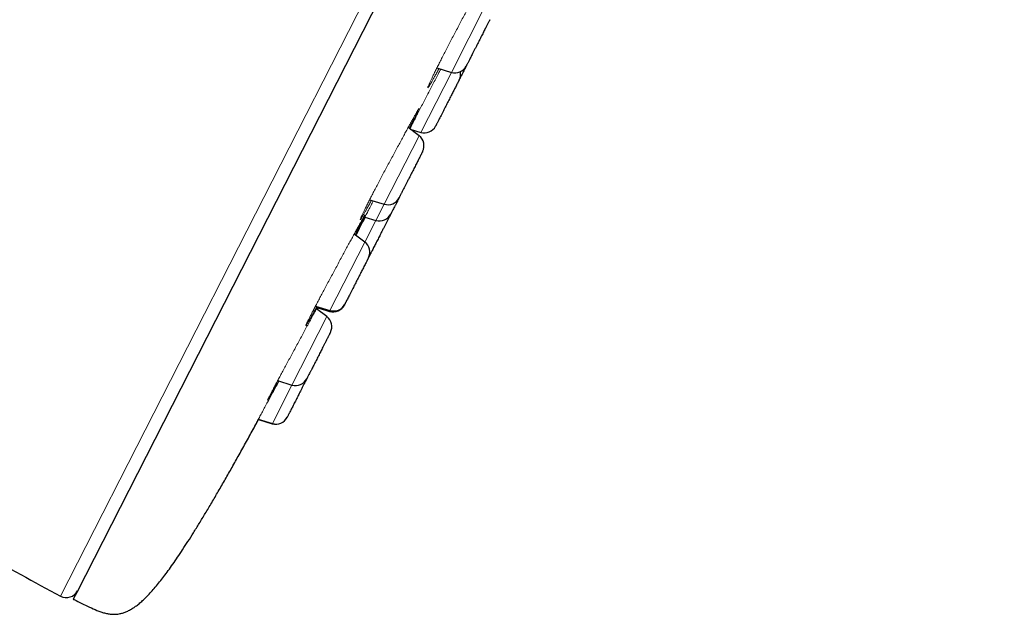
# Model space of a CAD drawing. Header units: millimetres. Extents: x 8 to 1352, y 12 to 1248.
# Tile 116 of 119: x 1011 to 1051, y 1082 to 1106. Entities that reach past the tile are written whole.
import ezdxf

# ---------------------------------------------------------------- set-up
doc = ezdxf.new("R2010")
doc.units = ezdxf.units.MM

msp = doc.modelspace()

# ---------------------------------------------------------------- linework, layer by layer
at = {"color": 252, "linetype": 'Continuous', "lineweight": 0}
for p, q in [((1012.948, 1083.068), (1050.146, 1156.073)), ((1029.908, 1106.669), (1028.519, 1103.943)), ((1028.519, 1103.943), (1027.299, 1101.549)), ((1026.891, 1101.669), (1026.893, 1101.673)), ((1027.23, 1101.414), (1025.842, 1098.688)), ((1025.842, 1098.688), (1025.512, 1098.042)), ((1025.512, 1098.042), (1025.072, 1097.177)), ((1025.072, 1097.177), (1023.683, 1094.452)), ((1023.683, 1094.452), (1023.664, 1094.414)), ((1023.557, 1094.206), (1022.169, 1091.48)), ((1022.169, 1091.48), (1021.387, 1089.946)), ((1021.387, 1089.946), (1021.383, 1089.938))]:
    msp.add_line(p, q, dxfattribs=at)
at = {"color": 7, "linetype": 'Continuous', "lineweight": 30}
for p, q in [((1050.547, 1155.737), (1013.594, 1083.212)), ((1027.941, 1104.12), (1028.519, 1103.943)), ((1027.23, 1101.414), (1026.794, 1101.742)), ((1026.882, 1101.676), (1027.299, 1101.549)), ((1026.902, 1101.661), (1026.906, 1101.669)), ((1025.262, 1098.866), (1025.842, 1098.688)), ((1025.074, 1098.176), (1025.512, 1098.042)), ((1025.072, 1097.177), (1024.647, 1097.498)), ((1023.105, 1094.629), (1023.683, 1094.452)), ((1023.557, 1094.206), (1023.142, 1094.518)), ((1023.181, 1094.489), (1023.234, 1094.589)), ((1023.214, 1094.552), (1023.664, 1094.414)), ((1021.598, 1091.655), (1022.169, 1091.48)), ((1020.826, 1090.117), (1021.387, 1089.946)), ((1020.838, 1090.104), (1021.383, 1089.938)), ((1021.975, 1090.19), (1021.974, 1090.189)), ((1013.594, 1083.212), (1013.456, 1082.941))]:
    msp.add_line(p, q, dxfattribs=at)
for centre, radius, start, end in [((1028.665, 1104.421), 0.5, 253, 333), ((1028.387, 1103.875), 0.5, 333, 10.8503), ((1027.445, 1102.027), 0.5, 253, 333), ((1026.929, 1101.014), 0.5, 333, 53), ((1025.988, 1099.167), 0.5, 253, 333), ((1025.658, 1098.52), 0.5, 253, 333), ((1024.771, 1096.778), 0.5, 333, 53), ((1023.81, 1094.892), 0.5, 253, 333), ((1023.829, 1094.93), 0.5, 253, 333), ((1023.257, 1093.806), 0.5, 333, 53), ((1022.315, 1091.958), 0.5, 253, 333), ((1021.529, 1090.416), 0.5, 253, 333), ((1021.533, 1090.424), 0.5, 253, 333), ((1092.628, 1231.972), 168.883, 239.41151, 241.84836), ((1013.183, 1083.508), 0.5, 241.8484, 333)]:
    msp.add_arc(centre, radius, start, end, dxfattribs=at)
at = {"color": 252, "linetype": 'Continuous', "lineweight": 0}
for points, knots in [([(1028.155, 1104.54), (1028.189, 1104.606), (1028.256, 1104.737), (1028.362, 1104.943), (1028.472, 1105.155), (1028.585, 1105.371), (1028.7, 1105.588), (1028.814, 1105.805), (1028.928, 1106.019), (1029.041, 1106.23), (1029.151, 1106.434), (1029.256, 1106.628), (1029.356, 1106.812), (1029.451, 1106.985), (1029.539, 1107.144), (1029.618, 1107.287), (1029.688, 1107.412), (1029.75, 1107.52), (1029.802, 1107.61), (1029.843, 1107.68), (1029.874, 1107.729), (1029.893, 1107.757), (1029.902, 1107.764), (1029.899, 1107.75), (1029.885, 1107.714), (1029.86, 1107.658), (1029.824, 1107.581), (1029.778, 1107.484), (1029.722, 1107.369), (1029.656, 1107.236), (1029.588, 1107.101), (1029.539, 1107.003), (1029.518, 1106.962)], [0, 0, 0, 0, 0.0336222, 0.0670511, 0.100548, 0.1343845, 0.1679928, 0.2013911, 0.2348908, 0.2688229, 0.302701, 0.3361651, 0.3695727, 0.4032896, 0.4374158, 0.470977, 0.5043133, 0.537757, 0.5718064, 0.6053694, 0.6387387, 0.6722, 0.7059931, 0.7394657, 0.772902, 0.806596, 0.8400553, 0.8738146, 0.9074246, 0.9409591, 0.9747881, 1, 1, 1, 1]), ([(1028.026, 1104.094), (1027.999, 1104.044), (1027.944, 1103.941), (1027.867, 1103.802), (1027.797, 1103.675), (1027.735, 1103.567), (1027.683, 1103.477), (1027.641, 1103.408), (1027.61, 1103.359), (1027.589, 1103.331), (1027.579, 1103.325), (1027.581, 1103.34), (1027.593, 1103.377), (1027.617, 1103.434), (1027.651, 1103.512), (1027.696, 1103.61), (1027.75, 1103.725), (1027.815, 1103.859), (1027.888, 1104.008), (1027.97, 1104.173), (1028.058, 1104.35), (1028.123, 1104.477), (1028.155, 1104.54)], [0, 0, 0, 0, 0.046344, 0.09615, 0.146272, 0.197147, 0.247151, 0.296946, 0.347028, 0.397902, 0.448346, 0.498267, 0.548198, 0.598656, 0.649358, 0.699397, 0.749253, 0.799369, 0.849882, 0.899895, 0.949807, 1, 1, 1, 1]), ([(1026.865, 1101.689), (1026.886, 1101.73), (1026.935, 1101.827), (1027.022, 1101.996), (1027.122, 1102.191), (1027.227, 1102.395), (1027.335, 1102.605), (1027.446, 1102.819), (1027.559, 1103.037), (1027.672, 1103.256), (1027.785, 1103.473), (1027.895, 1103.685), (1028, 1103.887), (1028.065, 1104.013), (1028.096, 1104.072)], [0, 0, 0, 0, 0.062715, 0.148661, 0.23528, 0.321498, 0.406992, 0.492471, 0.57868, 0.665461, 0.751074, 0.836353, 0.922148, 1, 1, 1, 1]), ([(1025.252, 1098.842), (1025.281, 1098.898), (1025.338, 1099.01), (1025.432, 1099.193), (1025.533, 1099.386), (1025.639, 1099.589), (1025.749, 1099.798), (1025.862, 1100.011), (1025.977, 1100.227), (1026.093, 1100.445), (1026.21, 1100.661), (1026.323, 1100.873), (1026.435, 1101.078), (1026.543, 1101.277), (1026.646, 1101.468), (1026.744, 1101.646), (1026.834, 1101.81), (1026.917, 1101.96), (1026.992, 1102.095), (1027.057, 1102.212), (1027.113, 1102.31), (1027.158, 1102.389), (1027.193, 1102.448), (1027.217, 1102.487), (1027.23, 1102.504), (1027.232, 1102.499), (1027.222, 1102.474), (1027.201, 1102.427), (1027.17, 1102.361), (1027.127, 1102.273), (1027.075, 1102.167), (1027.013, 1102.044), (1026.941, 1101.901), (1026.883, 1101.788), (1026.848, 1101.718), (1026.842, 1101.706)], [0, 0, 0, 0, 0.031055, 0.061933, 0.092875, 0.12413, 0.155163, 0.186011, 0.216959, 0.24831, 0.279583, 0.310488, 0.341354, 0.372516, 0.404025, 0.435021, 0.465818, 0.496722, 0.528179, 0.559183, 0.590004, 0.620907, 0.652138, 0.683063, 0.713944, 0.745047, 0.77596, 0.807137, 0.838186, 0.869157, 0.900406, 0.931305, 0.962232, 0.993578, 1, 1, 1, 1]), ([(1024.775, 1097.588), (1024.792, 1097.621), (1024.825, 1097.687), (1024.888, 1097.809), (1024.959, 1097.947), (1025.039, 1098.102), (1025.126, 1098.27), (1025.219, 1098.451), (1025.314, 1098.634), (1025.379, 1098.761), (1025.41, 1098.82)], [0, 0, 0, 0, 0.127627, 0.254407, 0.381246, 0.509078, 0.636242, 0.762397, 0.888571, 1, 1, 1, 1]), ([(1025.337, 1098.843), (1025.324, 1098.818), (1025.28, 1098.737), (1025.213, 1098.617), (1025.138, 1098.482), (1025.072, 1098.365), (1025.015, 1098.267), (1024.969, 1098.188), (1024.932, 1098.129), (1024.906, 1098.091), (1024.892, 1098.075), (1024.889, 1098.081), (1024.897, 1098.107), (1024.916, 1098.154), (1024.946, 1098.222), (1024.988, 1098.31), (1025.039, 1098.417), (1025.1, 1098.542), (1025.171, 1098.682), (1025.225, 1098.789), (1025.252, 1098.842)], [0, 0, 0, 0, 0.025214, 0.083294, 0.140367, 0.197215, 0.254407, 0.312517, 0.370084, 0.427071, 0.484092, 0.541741, 0.599618, 0.656745, 0.713674, 0.770918, 0.828593, 0.885696, 0.942686, 1, 1, 1, 1]), ([(1022.911, 1094.248), (1022.933, 1094.291), (1022.977, 1094.377), (1023.055, 1094.527), (1023.14, 1094.69), (1023.234, 1094.868), (1023.333, 1095.056), (1023.438, 1095.253), (1023.547, 1095.458), (1023.661, 1095.671), (1023.777, 1095.886), (1023.893, 1096.102), (1024.009, 1096.318), (1024.125, 1096.532), (1024.239, 1096.742), (1024.348, 1096.945), (1024.453, 1097.138), (1024.553, 1097.321), (1024.647, 1097.493), (1024.733, 1097.65), (1024.811, 1097.792), (1024.88, 1097.917), (1024.939, 1098.025), (1024.989, 1098.113), (1025.028, 1098.182), (1025.056, 1098.23), (1025.074, 1098.258), (1025.08, 1098.264), (1025.075, 1098.249), (1025.058, 1098.212), (1025.031, 1098.155), (1024.992, 1098.078), (1024.944, 1097.981), (1024.884, 1097.864), (1024.816, 1097.73), (1024.748, 1097.599), (1024.701, 1097.507), (1024.682, 1097.471)], [0, 0, 0, 0, 0.028854, 0.057546, 0.086297, 0.115339, 0.144165, 0.172827, 0.201587, 0.230724, 0.259765, 0.288478, 0.317164, 0.346134, 0.3754, 0.404198, 0.432818, 0.461544, 0.490778, 0.519588, 0.548225, 0.576934, 0.605969, 0.63471, 0.6634, 0.692283, 0.721012, 0.749975, 0.778829, 0.807604, 0.836641, 0.865353, 0.89409, 0.923213, 0.952325, 0.981058, 1, 1, 1, 1]), ([(1024.718, 1097.444), (1024.727, 1097.461), (1024.773, 1097.549), (1024.858, 1097.712), (1024.97, 1097.928), (1025.049, 1098.081), (1025.091, 1098.161), (1025.095, 1098.169)], [0, 0, 0, 0, 0.073964, 0.37212, 0.668033, 0.964624, 1, 1, 1, 1]), ([(1024.706, 1097.453), (1024.715, 1097.469), (1024.732, 1097.505), (1024.76, 1097.559), (1024.775, 1097.588)], [0, 0, 0, 0, 0.456742, 1, 1, 1, 1]), ([(1021.269, 1091.026), (1021.283, 1091.053), (1021.312, 1091.109), (1021.368, 1091.216), (1021.433, 1091.34), (1021.508, 1091.482), (1021.592, 1091.638), (1021.682, 1091.808), (1021.78, 1091.99), (1021.885, 1092.184), (1021.994, 1092.387), (1022.106, 1092.595), (1022.22, 1092.807), (1022.337, 1093.024), (1022.455, 1093.242), (1022.571, 1093.457), (1022.685, 1093.667), (1022.796, 1093.873), (1022.903, 1094.071), (1023.006, 1094.261), (1023.101, 1094.436), (1023.162, 1094.55), (1023.19, 1094.601), (1023.191, 1094.602)], [0, 0, 0, 0, 0.049933, 0.099587, 0.149346, 0.199607, 0.249476, 0.299076, 0.348855, 0.399294, 0.449522, 0.499204, 0.54886, 0.599023, 0.649652, 0.699484, 0.74902, 0.798754, 0.849353, 0.899215, 0.948772, 0.998448, 1, 1, 1, 1]), ([(1023.165, 1094.61), (1023.137, 1094.558), (1023.078, 1094.452), (1023, 1094.311), (1022.929, 1094.186), (1022.868, 1094.078), (1022.817, 1093.99), (1022.776, 1093.923), (1022.746, 1093.875), (1022.727, 1093.848), (1022.719, 1093.843), (1022.723, 1093.859), (1022.739, 1093.897), (1022.765, 1093.954), (1022.803, 1094.032), (1022.851, 1094.129), (1022.891, 1094.208), (1022.911, 1094.248)], [0, 0, 0, 0, 0.06541, 0.131997, 0.199672, 0.266652, 0.332979, 0.399369, 0.466521, 0.533881, 0.600376, 0.666653, 0.733315, 0.800456, 0.866931, 0.933274, 1, 1, 1, 1]), ([(1023.214, 1094.595), (1023.202, 1094.572), (1023.186, 1094.542), (1023.168, 1094.508), (1023.165, 1094.501)], [0, 0, 0, 0, 0.803389, 1, 1, 1, 1]), ([(1020.421, 1089.362), (1020.427, 1089.372), (1020.438, 1089.394), (1020.469, 1089.453), (1020.511, 1089.53), (1020.564, 1089.628), (1020.626, 1089.743), (1020.698, 1089.875), (1020.779, 1090.024), (1020.868, 1090.189), (1020.964, 1090.366), (1021.066, 1090.554), (1021.173, 1090.751), (1021.284, 1090.957), (1021.399, 1091.17), (1021.515, 1091.384), (1021.6, 1091.541), (1021.645, 1091.625), (1021.652, 1091.638)], [0, 0, 0, 0, 0.065874, 0.131385, 0.197035, 0.263347, 0.329117, 0.394553, 0.460237, 0.526799, 0.593026, 0.658563, 0.72409, 0.790308, 0.857078, 0.922814, 0.988177, 1, 1, 1, 1]), ([(1021.637, 1091.643), (1021.622, 1091.615), (1021.576, 1091.531), (1021.507, 1091.408), (1021.433, 1091.274), (1021.368, 1091.159), (1021.313, 1091.062), (1021.267, 1090.984), (1021.233, 1090.926), (1021.21, 1090.89), (1021.199, 1090.875), (1021.199, 1090.88), (1021.21, 1090.907), (1021.233, 1090.953), (1021.257, 1091.001), (1021.269, 1091.026)], [0, 0, 0, 0, 0.040863, 0.121091, 0.200561, 0.280137, 0.360663, 0.441369, 0.521048, 0.60048, 0.680397, 0.76086, 0.840523, 0.92003, 1, 1, 1, 1]), ([(1020.841, 1090.113), (1020.84, 1090.11), (1020.808, 1090.051), (1020.751, 1089.947), (1020.672, 1089.805), (1020.603, 1089.68), (1020.544, 1089.574), (1020.496, 1089.487), (1020.458, 1089.42), (1020.431, 1089.373), (1020.415, 1089.347), (1020.411, 1089.341), (1020.418, 1089.355), (1020.421, 1089.362)], [0, 0, 0, 0, 0.00458, 0.103672, 0.203994, 0.304452, 0.403642, 0.502544, 0.602079, 0.702257, 0.801439, 0.900428, 1, 1, 1, 1])]:
    msp.add_open_spline(points, degree=3, knots=knots, dxfattribs=at)
at = {"color": 7, "linetype": 'Continuous', "lineweight": 30}
for points, knots in [([(1030.052, 1106.042), (1030.052, 1106.042), (1030.052, 1106.042), (1030.049, 1106.036), (1030.041, 1106.02), (1030.024, 1105.987), (1030.002, 1105.943), (1029.977, 1105.894), (1029.951, 1105.844), (1029.922, 1105.786), (1029.889, 1105.721), (1029.851, 1105.648), (1029.811, 1105.568), (1029.768, 1105.484), (1029.722, 1105.395), (1029.676, 1105.303), (1029.633, 1105.22), (1029.596, 1105.147), (1029.564, 1105.084), (1029.523, 1105.004), (1029.474, 1104.906), (1029.417, 1104.795), (1029.367, 1104.698), (1029.324, 1104.614), (1029.288, 1104.543), (1029.255, 1104.478), (1029.224, 1104.416), (1029.195, 1104.359), (1029.169, 1104.309), (1029.148, 1104.268), (1029.131, 1104.235), (1029.119, 1104.211), (1029.113, 1104.199), (1029.111, 1104.194), (1029.111, 1104.195), (1029.111, 1104.195)], [0, 0, 0, 0, 0.011574, 0.033463, 0.073484, 0.113258, 0.153424, 0.183498, 0.213341, 0.243226, 0.273421, 0.306035, 0.338345, 0.370697, 0.403434, 0.436048, 0.468358, 0.489906, 0.511574, 0.533463, 0.573484, 0.613258, 0.653424, 0.683498, 0.713341, 0.743226, 0.773421, 0.806035, 0.838345, 0.870697, 0.903434, 0.936048, 0.968358, 0.989906, 1, 1, 1, 1]), ([(1029.107, 1104.187), (1029.098, 1104.169), (1029.076, 1104.126), (1029.038, 1104.051), (1028.993, 1103.964), (1028.946, 1103.872), (1028.898, 1103.778), (1028.861, 1103.705), (1028.84, 1103.664), (1028.835, 1103.654)], [0, 0, 0, 0, 0.113211, 0.270379, 0.440318, 0.608677, 0.77725, 0.947828, 1, 1, 1, 1]), ([(1028.832, 1103.647), (1028.832, 1103.647), (1028.832, 1103.648), (1028.828, 1103.64), (1028.821, 1103.625), (1028.811, 1103.605), (1028.8, 1103.584), (1028.783, 1103.552), (1028.759, 1103.504), (1028.724, 1103.436), (1028.687, 1103.362), (1028.649, 1103.288), (1028.613, 1103.217), (1028.574, 1103.141), (1028.532, 1103.059), (1028.488, 1102.972), (1028.441, 1102.88), (1028.393, 1102.786), (1028.345, 1102.691), (1028.297, 1102.597), (1028.255, 1102.515), (1028.219, 1102.444), (1028.189, 1102.385), (1028.151, 1102.311), (1028.107, 1102.224), (1028.059, 1102.131), (1028.02, 1102.053), (1027.988, 1101.99), (1027.962, 1101.941), (1027.94, 1101.898), (1027.922, 1101.861), (1027.907, 1101.832), (1027.896, 1101.811), (1027.891, 1101.801), (1027.891, 1101.801), (1027.891, 1101.801)], [0, 0, 0, 0, 0.0111356, 0.0437496, 0.0760603, 0.0976077, 0.1192756, 0.1411645, 0.1811863, 0.22096, 0.2611261, 0.2911994, 0.3210432, 0.3509278, 0.3811225, 0.4137364, 0.4460471, 0.4783991, 0.5111356, 0.5437496, 0.5760603, 0.5976077, 0.6192756, 0.6411645, 0.6811863, 0.72096, 0.7611261, 0.7911994, 0.8210432, 0.8509278, 0.8811225, 0.9137364, 0.9460471, 0.9783991, 1, 1, 1, 1]), ([(1027.374, 1100.786), (1027.374, 1100.787), (1027.375, 1100.788), (1027.371, 1100.781), (1027.365, 1100.768), (1027.357, 1100.753), (1027.344, 1100.728), (1027.324, 1100.689), (1027.294, 1100.629), (1027.261, 1100.564), (1027.226, 1100.496), (1027.193, 1100.43), (1027.156, 1100.359), (1027.117, 1100.281), (1027.074, 1100.197), (1027.028, 1100.107), (1026.981, 1100.015), (1026.933, 1099.921), (1026.885, 1099.826), (1026.842, 1099.743), (1026.806, 1099.671), (1026.775, 1099.61), (1026.735, 1099.533), (1026.689, 1099.442), (1026.638, 1099.342), (1026.595, 1099.258), (1026.56, 1099.188), (1026.531, 1099.132), (1026.506, 1099.082), (1026.483, 1099.037), (1026.464, 1099), (1026.449, 1098.97), (1026.439, 1098.951), (1026.434, 1098.94), (1026.434, 1098.941), (1026.434, 1098.941)], [0, 0, 0, 0, 0.012983, 0.045294, 0.066841, 0.088509, 0.110398, 0.15042, 0.190194, 0.23036, 0.260433, 0.290277, 0.320161, 0.350356, 0.38297, 0.415281, 0.447633, 0.480369, 0.512983, 0.545294, 0.566841, 0.588509, 0.610398, 0.65042, 0.690194, 0.73036, 0.760433, 0.790277, 0.820161, 0.850356, 0.88297, 0.915281, 0.947633, 0.980369, 1, 1, 1, 1]), ([(1026.43, 1098.933), (1026.424, 1098.922), (1026.403, 1098.881), (1026.369, 1098.813), (1026.331, 1098.739), (1026.3, 1098.679), (1026.275, 1098.629), (1026.244, 1098.568), (1026.21, 1098.501), (1026.175, 1098.433), (1026.149, 1098.382), (1026.13, 1098.345), (1026.117, 1098.319), (1026.109, 1098.302), (1026.104, 1098.293), (1026.104, 1098.294), (1026.104, 1098.294)], [0, 0, 0, 0, 0.029533, 0.110928, 0.191565, 0.24534, 0.299416, 0.354044, 0.453926, 0.553188, 0.65343, 0.728483, 0.802964, 0.877546, 0.952902, 1, 1, 1, 1]), ([(1026.101, 1098.287), (1026.098, 1098.282), (1026.088, 1098.261), (1026.065, 1098.217), (1026.034, 1098.156), (1026.003, 1098.095), (1025.974, 1098.037), (1025.947, 1097.985), (1025.912, 1097.916), (1025.866, 1097.826), (1025.81, 1097.716), (1025.756, 1097.611), (1025.707, 1097.514), (1025.663, 1097.427), (1025.618, 1097.341), (1025.574, 1097.253), (1025.529, 1097.165), (1025.485, 1097.078), (1025.443, 1096.996), (1025.403, 1096.919), (1025.367, 1096.847), (1025.338, 1096.789), (1025.315, 1096.744), (1025.296, 1096.709), (1025.276, 1096.668), (1025.254, 1096.626), (1025.236, 1096.59), (1025.226, 1096.571), (1025.223, 1096.564), (1025.223, 1096.565), (1025.223, 1096.565)], [0, 0, 0, 0, 0.013214, 0.0525328, 0.0917045, 0.1305119, 0.1563919, 0.1824165, 0.2087067, 0.2567757, 0.3045467, 0.352789, 0.3889091, 0.4247536, 0.4606471, 0.4969131, 0.5360847, 0.5748921, 0.6137491, 0.6530679, 0.6922396, 0.731047, 0.7569269, 0.7829516, 0.8092417, 0.8573107, 0.9050818, 0.9533241, 0.9894442, 1, 1, 1, 1]), ([(1025.216, 1096.55), (1025.216, 1096.55), (1025.216, 1096.55), (1025.209, 1096.538), (1025.198, 1096.516), (1025.185, 1096.489), (1025.169, 1096.459), (1025.154, 1096.43), (1025.133, 1096.387), (1025.102, 1096.327), (1025.061, 1096.246), (1025.018, 1096.162), (1024.976, 1096.08), (1024.936, 1096.002), (1024.895, 1095.921), (1024.851, 1095.834), (1024.805, 1095.744), (1024.757, 1095.65), (1024.709, 1095.555), (1024.661, 1095.462), (1024.614, 1095.369), (1024.574, 1095.29), (1024.54, 1095.223), (1024.511, 1095.168), (1024.476, 1095.099), (1024.436, 1095.02), (1024.394, 1094.937), (1024.36, 1094.871), (1024.334, 1094.82), (1024.314, 1094.781), (1024.298, 1094.75), (1024.286, 1094.725), (1024.278, 1094.709), (1024.274, 1094.702), (1024.275, 1094.704), (1024.275, 1094.704)], [0, 0, 0, 0, 0.024557, 0.057293, 0.089907, 0.122218, 0.143765, 0.165433, 0.187322, 0.227344, 0.267117, 0.307284, 0.337357, 0.367201, 0.397085, 0.42728, 0.459894, 0.492205, 0.524557, 0.557293, 0.589907, 0.622218, 0.643765, 0.665433, 0.687322, 0.727344, 0.767117, 0.807284, 0.837357, 0.867201, 0.897085, 0.92728, 0.959894, 0.992205, 1, 1, 1, 1]), ([(1024.271, 1094.696), (1024.268, 1094.691), (1024.262, 1094.677), (1024.256, 1094.667), (1024.256, 1094.666), (1024.256, 1094.666)], [0, 0, 0, 0, 0.282142, 0.685145, 1, 1, 1, 1]), ([(1023.702, 1093.579), (1023.702, 1093.579), (1023.703, 1093.58), (1023.699, 1093.574), (1023.692, 1093.559), (1023.679, 1093.534), (1023.662, 1093.5), (1023.64, 1093.457), (1023.616, 1093.411), (1023.594, 1093.367), (1023.572, 1093.325), (1023.543, 1093.267), (1023.504, 1093.19), (1023.453, 1093.091), (1023.404, 1092.994), (1023.357, 1092.902), (1023.314, 1092.817), (1023.27, 1092.73), (1023.224, 1092.641), (1023.177, 1092.549), (1023.13, 1092.456), (1023.083, 1092.365), (1023.038, 1092.277), (1022.995, 1092.192), (1022.959, 1092.122), (1022.93, 1092.064), (1022.906, 1092.017), (1022.877, 1091.961), (1022.846, 1091.899), (1022.815, 1091.838), (1022.792, 1091.794), (1022.777, 1091.763), (1022.767, 1091.744), (1022.761, 1091.733), (1022.761, 1091.732), (1022.761, 1091.732)], [0, 0, 0, 0, 0.004203, 0.036817, 0.069128, 0.10148, 0.134216, 0.16683, 0.199141, 0.220688, 0.242356, 0.264245, 0.304267, 0.344041, 0.384207, 0.41428, 0.444124, 0.474008, 0.504203, 0.536817, 0.569128, 0.60148, 0.634216, 0.66683, 0.699141, 0.720688, 0.742356, 0.764245, 0.804267, 0.844041, 0.884207, 0.91428, 0.944124, 0.974008, 1, 1, 1, 1]), ([(1022.757, 1091.725), (1022.756, 1091.723), (1022.747, 1091.706), (1022.729, 1091.67), (1022.703, 1091.618), (1022.667, 1091.548), (1022.622, 1091.459), (1022.565, 1091.348), (1022.512, 1091.243), (1022.462, 1091.147), (1022.418, 1091.06), (1022.374, 1090.973), (1022.329, 1090.885), (1022.285, 1090.797), (1022.24, 1090.711), (1022.198, 1090.628), (1022.159, 1090.551), (1022.123, 1090.479), (1022.093, 1090.422), (1022.07, 1090.377), (1022.052, 1090.341), (1022.031, 1090.3), (1022.01, 1090.258), (1021.992, 1090.222), (1021.982, 1090.204), (1021.978, 1090.196), (1021.979, 1090.197), (1021.979, 1090.198)], [0, 0, 0, 0, 0.00388, 0.033529, 0.063344, 0.093463, 0.148533, 0.203261, 0.25853, 0.29991, 0.340975, 0.382096, 0.423644, 0.46852, 0.51298, 0.557496, 0.602541, 0.647418, 0.691877, 0.721526, 0.751341, 0.78146, 0.83653, 0.891258, 0.946526, 0.987907, 1, 1, 1, 1]), ([(1013.456, 1082.941), (1013.467, 1082.936), (1013.581, 1082.88), (1013.796, 1082.775), (1014.098, 1082.628), (1014.349, 1082.515), (1014.55, 1082.439), (1014.7, 1082.393), (1014.852, 1082.359), (1015.007, 1082.34), (1015.154, 1082.341), (1015.293, 1082.359), (1015.424, 1082.39), (1015.561, 1082.439), (1015.702, 1082.506), (1015.841, 1082.589), (1015.979, 1082.686), (1016.116, 1082.795), (1016.259, 1082.923), (1016.408, 1083.07), (1016.565, 1083.237), (1016.73, 1083.426), (1016.898, 1083.631), (1017.069, 1083.852), (1017.244, 1084.087), (1017.427, 1084.344), (1017.618, 1084.622), (1017.819, 1084.924), (1018.03, 1085.249), (1018.251, 1085.599), (1018.481, 1085.973), (1018.723, 1086.372), (1018.976, 1086.798), (1019.24, 1087.25), (1019.51, 1087.719), (1019.786, 1088.205), (1020.067, 1088.707), (1020.36, 1089.233), (1020.62, 1089.704), (1020.781, 1090), (1020.842, 1090.112)], [0, 0, 0, 0, 0.003116, 0.032676, 0.06169, 0.089777, 0.103521, 0.117009, 0.13032, 0.143605, 0.157107, 0.168092, 0.179626, 0.191944, 0.205291, 0.219921, 0.233641, 0.248635, 0.265049, 0.283024, 0.302696, 0.324195, 0.347644, 0.370956, 0.396094, 0.423145, 0.452188, 0.483302, 0.516562, 0.552036, 0.589792, 0.629892, 0.672396, 0.717358, 0.764827, 0.811922, 0.861321, 0.913054, 0.967147, 1, 1, 1, 1])]:
    msp.add_open_spline(points, degree=3, knots=knots, dxfattribs=at)

doc.saveas('drawing.dxf')
